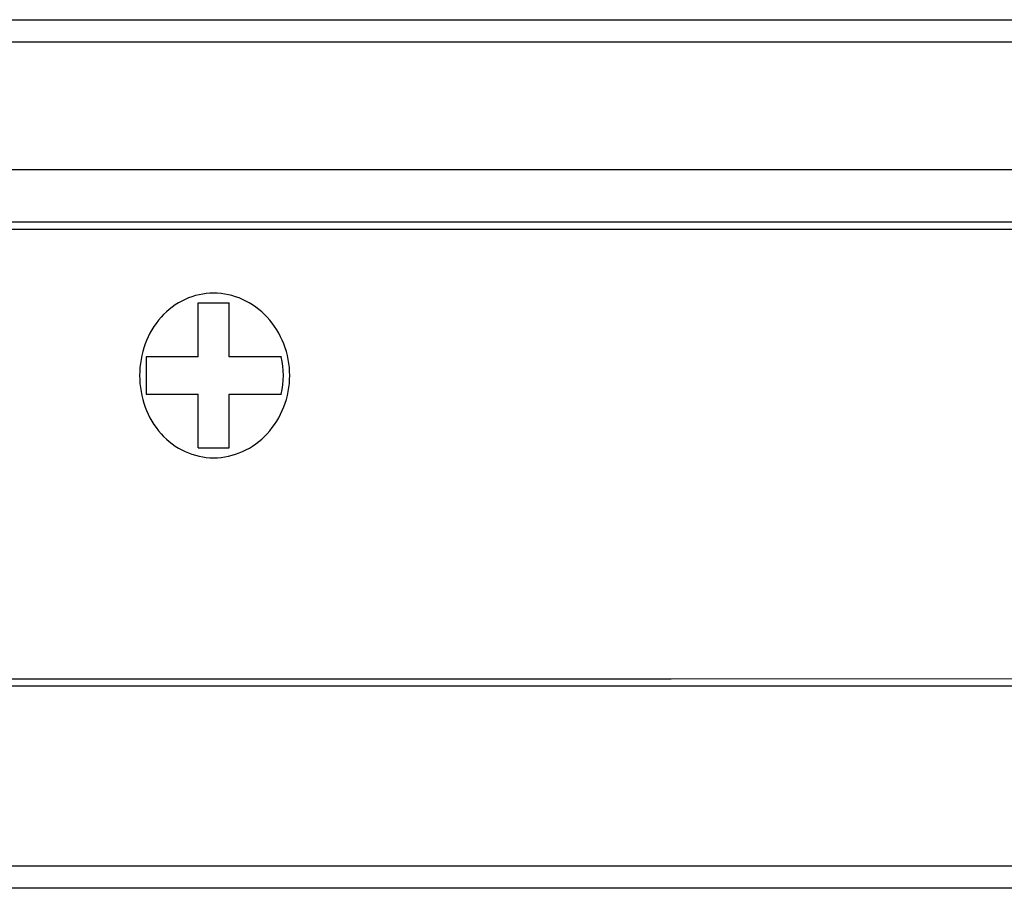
# Model space of a CAD drawing. Extents: x 0 to 559, y 0 to 432.
# Tile 4 of 7: x 111 to 124, y 244 to 256. Entities that reach past the tile are written whole.
import ezdxf

# ---------------------------------------------------------------- set-up
doc = ezdxf.new("R2010")
doc.units = 0
doc.header["$LTSCALE"] = 30.734
doc.layers.get('0').update_dxf_attribs({"linetype": 'CONTINUOUS'})
doc.layers.add('20_ALL_FEATURES', color=7, linetype='CONTINUOUS')

msp = doc.modelspace()

# ---------------------------------------------------------------- linework, layer by layer
for p, q in [((113.729, 252.175), (114.143, 252.175)), ((113.034, 251.457), (113.034, 250.957)), ((113.729, 250.239), (114.143, 250.239))]:
    msp.add_line(p, q)
at = {"layer": '20_ALL_FEATURES', "color": 7}
for p, q in [((102.722, 255.957), (123.462, 255.957)), ((123.462, 255.957), (140.526, 255.959)), ((123.462, 255.657), (102.722, 255.657)), ((140.526, 255.659), (123.462, 255.657)), ((102.622, 253.957), (123.472, 253.957)), ((123.472, 253.957), (140.626, 253.959)), ((103.022, 253.257), (123.433, 253.257)), ((123.433, 253.257), (139.639, 253.259)), ((123.433, 253.157), (103.624, 253.157)), ((139.624, 253.159), (123.433, 253.157)), ((113.729, 251.457), (113.729, 252.175)), ((114.143, 251.457), (114.143, 252.175)), ((113.729, 251.457), (113.034, 251.457)), ((114.839, 251.457), (114.143, 251.457)), ((113.034, 250.957), (113.729, 250.957)), ((113.729, 250.239), (113.729, 250.957)), ((114.143, 250.957), (114.839, 250.957)), ((114.143, 250.239), (114.143, 250.957)), ((103.87, 247.157), (120.042, 247.157)), ((120.042, 247.157), (132.787, 247.158)), ((123.332, 247.057), (102.924, 247.057)), ((132.825, 247.058), (123.332, 247.057)), ((102.624, 244.657), (123.362, 244.657)), ((123.362, 244.657), (140.424, 244.659)), ((123.362, 244.357), (102.624, 244.357)), ((140.424, 244.359), (123.362, 244.357))]:
    msp.add_line(p, q, dxfattribs=at)
msp.add_arc((113.772, 251.207), 1.095, 346.8101, 13.1987, dxfattribs=at)
for points, knots in [([(113.935, 252.307), (113.805, 252.307), (113.538, 252.248), (113.209, 251.998), (112.996, 251.632), (112.922, 251.207), (112.996, 250.781), (113.209, 250.415), (113.538, 250.166), (113.805, 250.107), (113.935, 250.107)], [0, 0, 0, 0, 0.119608, 0.241864, 0.369044, 0.499988, 0.630934, 0.758117, 0.880387, 1, 1, 1, 1]), ([(113.935, 250.107), (114.067, 250.107), (114.337, 250.167), (114.673, 250.414), (114.898, 250.779), (114.977, 251.207), (114.898, 251.635), (114.673, 252), (114.336, 252.247), (114.066, 252.307), (113.935, 252.307)], [0, 0, 0, 0, 0.119541, 0.242858, 0.370218, 0.50001, 0.6298, 0.757155, 0.880467, 1, 1, 1, 1])]:
    msp.add_open_spline(points, degree=3, knots=knots, dxfattribs=at)

doc.saveas('drawing.dxf')
